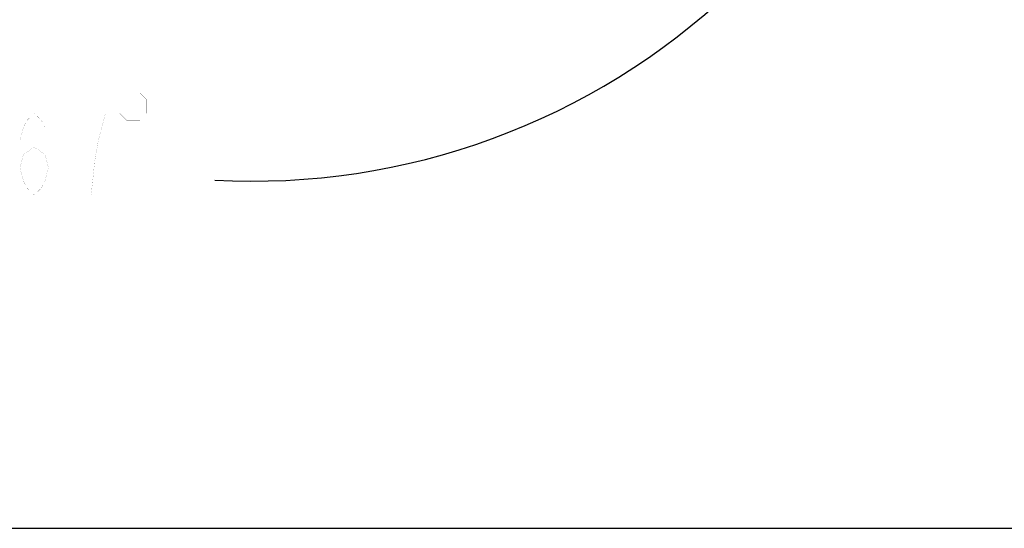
# Model space of a CAD drawing. Header units: millimetres. Extents: x -741 to 6994, y 0 to 4947.
# Tile 29 of 97: x 3443 to 4154, y 0 to 367. Entities that reach past the tile are written whole.
import ezdxf

# ---------------------------------------------------------------- set-up
doc = ezdxf.new("R2010")
doc.units = ezdxf.units.MM
doc.header["$LTSCALE"] = 384.676471
doc.layers.get('0').update_dxf_attribs({"linetype": 'CONTINUOUS'})
doc.layers.add('运动范围_DXF_DIMENSION', color=7, linetype='CONTINUOUS')
doc.layers.add('运动范围_DXF_FORMAT', color=7, linetype='CONTINUOUS')
doc.styles.get("Standard").update_dxf_attribs({"font": 'txt', "width": 0.7})
doc.dimstyles.new('DIMSTYLE_1', dxfattribs={"dimtxt": 58.823529, "dimasz": 35.294118, "dimexe": 1, "dimexo": 0, "dimgap": 5, "dimtad": 0, "dimtih": 1, "dimtoh": 1, "dimdec": 1, "dimdsep": 46, "dimtxsty": 'Standard', "dimblk": '_FILLED', "dimblk1": '_FILLED', "dimblk2": '_FILLED', "dimcen": 0.09, "dimclrt": 5, "dimazin": 2, "dimtp": 0.5, "dimtm": 0.5, "dimtfac": 1, "dimtdec": 65535, "dimtofl": 0, "dimtmove": 0, "dimatfit": 3, "dimldrblk": '_FILLED', "dimfxl": 0, "dimtolj": 1, "dimarcsym": 0})

# ---------------------------------------------------------------- blocks, each defined once
blk = doc.blocks.new('*D2')
at = {"layer": '运动范围_DXF_DIMENSION', "color": 2, "linetype": 'Continuous', "transparency": 16777216}
for p, q in [((3611.49, 753.33), (3115.91, 638.92)), ((4120.1, 753.33), (3912.78, 753.33))]:
    blk.add_line(p, q, dxfattribs=at)
for start, end in [(266.83757, 360), (193, 240.27115)]:
    blk.add_arc((3611.49, 753.33), 502.73, start, end, dxfattribs=at)
for points in [[(4118.86, 717.85), (4114.22, 753.33), (4107.1, 718.27)], [(3136.46, 607.68), (3121.64, 640.24), (3125.1, 604.63)]]:
    blk.add_solid(points, dxfattribs=at)
blk = doc.blocks.new('_FILLED')
at = {"color": 0, "linetype": 'ByBlock'}
blk.add_solid([(0, 0), (-1, 0.167), (-1, -0.167)], dxfattribs=at)

msp = doc.modelspace()

# ---------------------------------------------------------------- linework, layer by layer
at = {"layer": '运动范围_DXF_DIMENSION', "color": 5, "linetype": 'Continuous', "const_width": 0.0588}
for points in [[(3515.124, 309.277), (3515.124, 299.473), (3520.026, 294.571), (3529.83, 294.571), (3534.732, 299.473), (3534.732, 309.277), (3529.83, 314.179), (3520.026, 314.179), (3515.124, 309.277)], [(3443.065, 260.257), (3445.639, 270.061), (3453.359, 274.963), (3461.08, 270.061), (3463.653, 260.257), (3461.08, 250.454), (3458.506, 245.552), (3453.359, 240.65), (3448.212, 245.552), (3445.639, 250.454), (3443.065, 260.257), (3443.065, 279.865), (3445.639, 289.669), (3448.212, 294.571), (3453.359, 299.473), (3458.506, 294.571), (3461.08, 289.669)], [(3499.683, 279.865), (3504.83, 299.473), (3484.242, 299.473)], [(3494.535, 240.65), (3497.109, 265.159), (3499.683, 279.865)]]:
    msp.add_lwpolyline(points, dxfattribs=at)
at = {"layer": '运动范围_DXF_FORMAT', "color": 7, "linetype": 'Continuous'}
msp.add_line((0, 0), (6994.118, 0), dxfattribs=at)

# ---------------------------------------------------------------- dimensions: what is measured, and where the dimension line sits
at = {"layer": '运动范围_DXF_DIMENSION', "color": 2, "linetype": 'Continuous'}
dim = msp.add_angular_dim_2l(base=(3668.396, 253.833), line1=((3616.384, 754.465), (3611.485, 753.334)), line2=((4115.072, 753.334), (4120.1, 753.334)), dimstyle='DIMSTYLE_1', dxfattribs=at)
dim.commit()
dim.dimension.update_dxf_attribs({"geometry": '*D2', "text_midpoint": (3391.594, 240.65), "dimtype": 162})

doc.saveas('drawing.dxf')
